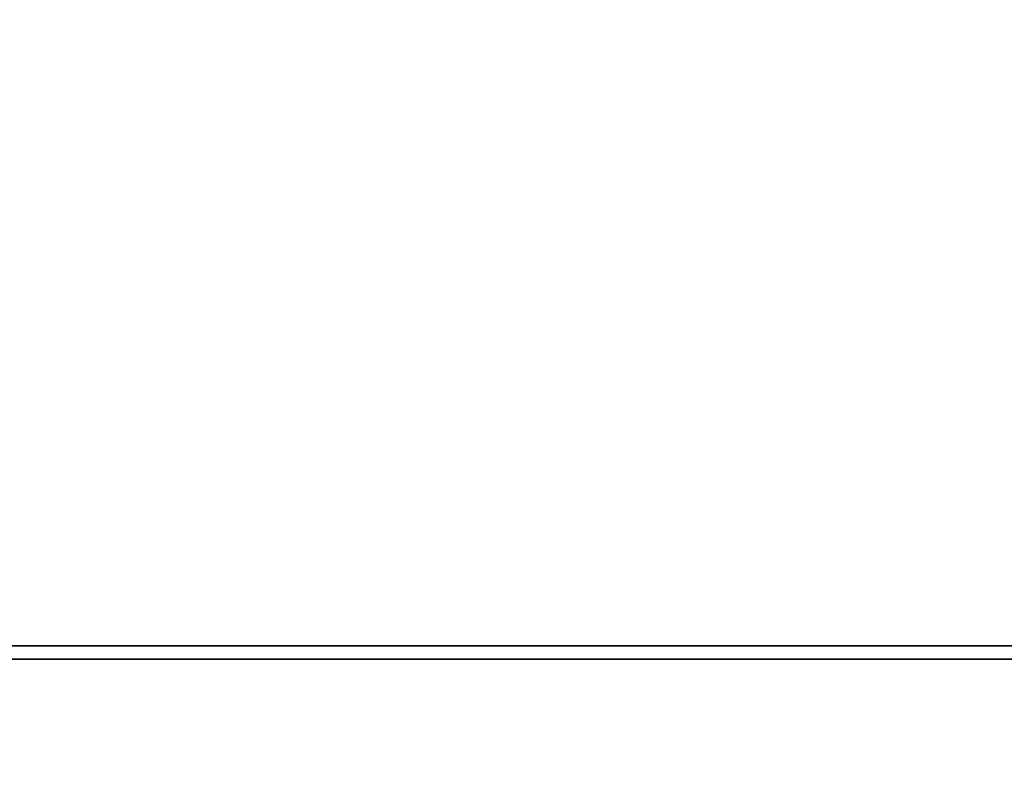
# Model space of a CAD drawing. Header units: inches. Extents: x -172 to 2825, y -1500 to 2400.
# Tile 17 of 47: x 1193 to 1414, y -327 to -159. Entities that reach past the tile are written whole.
import ezdxf

# ---------------------------------------------------------------- set-up
doc = ezdxf.new("R2010")
doc.units = ezdxf.units.IN
doc.layers.add('1', color=7, linetype='Continuous')

# ---------------------------------------------------------------- blocks, each defined once
blk = doc.blocks.new('UG_SURFACE_239')
at = {"layer": '1', "color": 160}
for points in [[(-484.399587, -363.46218, -222.32233), (-491.721928, -363.46218, -239.999995), (-491.721928, -63.462175, -239.999995), (-484.399587, -63.462175, -222.32233)], [(-484.399587, -63.462175, -257.677674), (-491.721928, -63.462175, -239.999995), (-491.721928, -363.46218, -239.999995), (-484.399587, -363.46218, -257.677674)], [(-484.399587, -363.46218, -257.677674), (-466.721922, -363.46218, -264.999986), (-466.721922, -63.462175, -264.999986), (-484.399587, -63.462175, -257.677674)], [(-484.399587, -63.462175, -222.32233), (-466.721922, -63.462175, -215.000004), (-466.721922, -363.46218, -215.000004), (-484.399587, -363.46218, -222.32233)], [(-449.044257, -363.46218, -222.32233), (-466.721922, -363.46218, -215.000004), (-466.721922, -63.462175, -215.000004), (-449.044257, -63.462175, -222.32233)], [(-449.044257, -63.462175, -257.677674), (-466.721922, -63.462175, -264.999986), (-466.721922, -363.46218, -264.999986), (-449.044257, -363.46218, -257.677674)], [(-449.044257, -363.46218, -257.677674), (-441.721916, -363.46218, -239.999995), (-441.721916, -63.462175, -239.999995), (-449.044257, -63.462175, -257.677674)], [(-449.044257, -63.462175, -222.32233), (-441.721916, -63.462175, -239.999995), (-441.721916, -363.46218, -239.999995), (-449.044257, -363.46218, -222.32233)]]:
    blk.add_3dface(points, dxfattribs=at)
blk = doc.blocks.new('UG_SURFACE_240')
at = {"layer": '1', "color": 160}
blk.add_3dface([(1714.54525, -63.462175, 827.000022), (1714.54525, -363.46218, 827.000022), (1767.420173, -363.46218, 970.000029), (1767.420173, -63.462175, 970.000029)], dxfattribs=at)
blk = doc.blocks.new('UG_SURFACE_241')
at = {"layer": '1', "color": 160}
blk.add_3dface([(1767.420173, -63.462175, -689.998448), (1767.420173, -363.46218, -689.998448), (1760.489225, -363.46218, -687.127531), (1760.489225, -63.462175, -687.127531)], dxfattribs=at)
blk = doc.blocks.new('UG_SURFACE_246')
at = {"layer": '1', "color": 160}
blk.add_3dface([(2013.278008, -63.462175, -689.998448), (2013.278008, -363.46218, -689.998448), (1767.420173, -363.46218, -689.998448), (1767.420173, -63.462175, -689.998448)], dxfattribs=at)
blk = doc.blocks.new('UG_SURFACE_247')
at = {"layer": '1', "color": 160}
blk.add_3dface([(-586.721897, -63.462175, -689.998448), (-586.721897, -363.46218, -689.998448), (-586.721897, -363.46218, 970.000029), (-586.721897, -63.462175, 970.000029)], dxfattribs=at)
blk = doc.blocks.new('UG_SURFACE_248')
at = {"layer": '1', "color": 160}
for points in [[(1875.600457, -363.46218, -222.32233), (1868.278027, -363.46218, -239.999995), (1868.278027, -63.462175, -239.999995), (1875.600457, -63.462175, -222.32233)], [(1875.600457, -63.462175, -257.677674), (1868.278027, -63.462175, -239.999995), (1868.278027, -363.46218, -239.999995), (1875.600457, -363.46218, -257.677674)], [(1875.600457, -363.46218, -257.677674), (1893.278122, -363.46218, -264.999986), (1893.278122, -63.462175, -264.999986), (1875.600457, -63.462175, -257.677674)], [(1875.600457, -63.462175, -222.32233), (1893.278122, -63.462175, -215.000004), (1893.278122, -363.46218, -215.000004), (1875.600457, -363.46218, -222.32233)], [(1910.955787, -363.46218, -222.32233), (1893.278122, -363.46218, -215.000004), (1893.278122, -63.462175, -215.000004), (1910.955787, -63.462175, -222.32233)], [(1910.955787, -63.462175, -257.677674), (1893.278122, -63.462175, -264.999986), (1893.278122, -363.46218, -264.999986), (1910.955787, -363.46218, -257.677674)], [(1910.955787, -363.46218, -257.677674), (1918.278098, -363.46218, -239.999995), (1918.278098, -63.462175, -239.999995), (1910.955787, -63.462175, -257.677674)], [(1910.955787, -63.462175, -222.32233), (1918.278098, -63.462175, -239.999995), (1918.278098, -363.46218, -239.999995), (1910.955787, -363.46218, -222.32233)]]:
    blk.add_3dface(points, dxfattribs=at)
blk = doc.blocks.new('UG_SURFACE_251')
at = {"layer": '1', "color": 160}
for points in [[(415.958345, -206.643805, 819.999993), (383.278072, -63.462175, 819.999993), (1043.278098, -63.462175, 819.999993)], [(639.846146, -385.188401, 819.999993), (507.526457, -321.466565, 819.999993), (415.958345, -206.643805, 819.999993), (1043.278098, -63.462175, 819.999993)], [(1043.278098, -63.462175, 819.999993), (786.709964, -385.188401, 819.999993), (639.846146, -385.188401, 819.999993)], [(1043.278098, -63.462175, 819.999993), (1010.597825, -206.643805, 819.999993), (919.029713, -321.466565, 819.999993), (786.709964, -385.188401, 819.999993)]]:
    blk.add_3dface(points, dxfattribs=at)
blk = doc.blocks.new('UG_SURFACE_253')
at = {"layer": '1', "color": 160}
blk.add_3dface([(-287.98905, -63.462175, 827.000022), (-287.98905, -363.46218, 827.000022), (1714.54525, -363.46218, 827.000022), (1714.54525, -63.462175, 827.000022)], dxfattribs=at)
blk = doc.blocks.new('UG_SURFACE_254')
at = {"layer": '1', "color": 160}
blk.add_3dface([(1663.557887, -63.462175, -589.999974), (1663.557887, -363.46218, -589.999974), (-236.721918, -363.46218, -589.999974), (-236.721918, -63.462175, -589.999974)], dxfattribs=at)
blk = doc.blocks.new('UG_SURFACE_255')
at = {"layer": '1', "color": 160}
for points in [[(1875.600457, -363.46218, 537.677646), (1868.278027, -363.46218, 519.999981), (1868.278027, -63.462175, 519.999981), (1875.600457, -63.462175, 537.677646)], [(1875.600457, -63.462175, 502.322316), (1868.278027, -63.462175, 519.999981), (1868.278027, -363.46218, 519.999981), (1875.600457, -363.46218, 502.322316)], [(1875.600457, -363.46218, 502.322316), (1893.278122, -363.46218, 495.000005), (1893.278122, -63.462175, 495.000005), (1875.600457, -63.462175, 502.322316)], [(1875.600457, -63.462175, 537.677646), (1893.278122, -63.462175, 545.000017), (1893.278122, -363.46218, 545.000017), (1875.600457, -363.46218, 537.677646)], [(1910.955787, -363.46218, 537.677646), (1893.278122, -363.46218, 545.000017), (1893.278122, -63.462175, 545.000017), (1910.955787, -63.462175, 537.677646)], [(1910.955787, -63.462175, 502.322316), (1893.278122, -63.462175, 495.000005), (1893.278122, -363.46218, 495.000005), (1910.955787, -363.46218, 502.322316)], [(1910.955787, -363.46218, 502.322316), (1918.278098, -363.46218, 519.999981), (1918.278098, -63.462175, 519.999981), (1910.955787, -63.462175, 502.322316)], [(1910.955787, -63.462175, 537.677646), (1918.278098, -63.462175, 519.999981), (1918.278098, -363.46218, 519.999981), (1910.955787, -363.46218, 537.677646)]]:
    blk.add_3dface(points, dxfattribs=at)
blk = doc.blocks.new('UG_SURFACE_259')
at = {"layer": '1', "color": 160}
for points in [[(383.278072, -63.462175, 930.000007), (383.278072, -63.462175, 819.999993), (415.958345, -206.643805, 819.999993), (415.958345, -206.643805, 930.000007)], [(1010.597825, -206.643805, 930.000007), (1010.597825, -206.643805, 819.999993), (1043.278098, -63.462175, 819.999993), (1043.278098, -63.462175, 930.000007)], [(415.958345, -206.643805, 930.000007), (415.958345, -206.643805, 819.999993), (507.526457, -321.466565, 819.999993), (507.526457, -321.466565, 930.000007)], [(919.029713, -321.466565, 930.000007), (919.029713, -321.466565, 819.999993), (1010.597825, -206.643805, 819.999993), (1010.597825, -206.643805, 930.000007)], [(507.526457, -321.466565, 930.000007), (507.526457, -321.466565, 819.999993), (639.846146, -385.188401, 819.999993), (639.846146, -385.188401, 930.000007)], [(786.709964, -385.188401, 930.000007), (786.709964, -385.188401, 819.999993), (919.029713, -321.466565, 819.999993), (919.029713, -321.466565, 930.000007)], [(639.846146, -385.188401, 930.000007), (639.846146, -385.188401, 819.999993), (786.709964, -385.188401, 819.999993), (786.709964, -385.188401, 930.000007)]]:
    blk.add_3dface(points, dxfattribs=at)
blk = doc.blocks.new('UG_SURFACE_260')
at = {"layer": '1', "color": 160}
blk.add_3dface([(1714.54525, -366.462171, -583.164096), (-287.98905, -366.462171, -583.164096), (-287.98905, -366.462171, 827.000022), (1714.54525, -366.462171, 827.000022)], dxfattribs=at)
blk = doc.blocks.new('UG_SURFACE_261')
at = {"layer": '1', "color": 160}
blk.add_3dface([(2013.278008, -63.462175, 970.000029), (2013.278008, -363.46218, 970.000029), (2013.278008, -363.46218, -689.998448), (2013.278008, -63.462175, -689.998448)], dxfattribs=at)
blk = doc.blocks.new('UG_SURFACE_262')
at = {"layer": '1', "color": 160}
for points in [[(-484.399587, -363.46218, 537.677646), (-491.721928, -363.46218, 519.999981), (-491.721928, -63.462175, 519.999981), (-484.399587, -63.462175, 537.677646)], [(-484.399587, -63.462175, 502.322316), (-491.721928, -63.462175, 519.999981), (-491.721928, -363.46218, 519.999981), (-484.399587, -363.46218, 502.322316)], [(-484.399587, -363.46218, 502.322316), (-466.721922, -363.46218, 495.000005), (-466.721922, -63.462175, 495.000005), (-484.399587, -63.462175, 502.322316)], [(-484.399587, -63.462175, 537.677646), (-466.721922, -63.462175, 545.000017), (-466.721922, -363.46218, 545.000017), (-484.399587, -363.46218, 537.677646)], [(-449.044257, -363.46218, 537.677646), (-466.721922, -363.46218, 545.000017), (-466.721922, -63.462175, 545.000017), (-449.044257, -63.462175, 537.677646)], [(-449.044257, -63.462175, 502.322316), (-466.721922, -63.462175, 495.000005), (-466.721922, -363.46218, 495.000005), (-449.044257, -363.46218, 502.322316)], [(-449.044257, -363.46218, 502.322316), (-441.721916, -363.46218, 519.999981), (-441.721916, -63.462175, 519.999981), (-449.044257, -63.462175, 502.322316)], [(-449.044257, -63.462175, 537.677646), (-441.721916, -63.462175, 519.999981), (-441.721916, -363.46218, 519.999981), (-449.044257, -363.46218, 537.677646)]]:
    blk.add_3dface(points, dxfattribs=at)
blk = doc.blocks.new('UG_SURFACE_263')
at = {"layer": '1', "color": 160}
for points in [[(-586.721897, -363.46218, 970.000029), (-586.721897, -363.46218, 709.500015), (-492.221922, -363.46218, 709.500015), (-492.221922, -363.46218, 898.792922)], [(-492.221922, -363.46218, 898.792922), (-492.721915, -363.46218, 899.999976), (-586.721897, -363.46218, 970.000029)], [(-586.721897, -363.46218, -667.999208), (-492.721915, -363.46218, -620.000005), (-492.221922, -363.46218, -618.792892)], [(-586.721897, -363.46218, -667.999208), (-492.221922, -363.46218, -667.999208), (-492.221922, -363.46218, -621.207118), (-492.721915, -363.46218, -620.000005)], [(-492.221922, -363.46218, -618.792892), (-492.221922, -363.46218, -429.500014), (-586.721897, -363.46218, -429.500014), (-586.721897, -363.46218, -667.999208)], [(-492.721915, -363.46218, 899.999976), (-492.221922, -363.46218, 901.207089), (-492.221922, -363.46218, 970.000029), (-586.721897, -363.46218, 970.000029)], [(-586.721897, -363.46218, 709.500015), (-586.721897, -363.46218, 330.000013), (-492.221922, -363.46218, 330.000013), (-492.221922, -363.46218, 709.500015)], [(-586.721897, -363.46218, 330.000013), (-586.721897, -363.46218, -50.000001), (-492.221922, -363.46218, -50.000001), (-492.221922, -363.46218, 330.000013)], [(-586.721897, -363.46218, -50.000001), (-586.721897, -363.46218, -429.500014), (-492.221922, -363.46218, -429.500014), (-492.221922, -363.46218, -50.000001)], [(-586.721897, -363.46218, -667.999208), (-586.721897, -363.46218, -689.998448), (-492.221922, -363.46218, -689.998448), (-492.221922, -363.46218, -667.999208)], [(713.278055, -363.46218, -50.000001), (-492.221922, -363.46218, -50.000001), (-466.721922, -363.46218, -215.000004), (-449.044257, -363.46218, -222.32233)], [(-492.221922, -363.46218, -50.000001), (-492.221922, -363.46218, -429.500014), (-491.721928, -363.46218, -239.999995)], [(-492.221922, -363.46218, -50.000001), (-484.399587, -363.46218, -222.32233), (-466.721922, -363.46218, -215.000004)], [(-492.221922, -363.46218, -429.500014), (-484.399587, -363.46218, -257.677674), (-491.721928, -363.46218, -239.999995)], [(-491.721928, -363.46218, -239.999995), (-484.399587, -363.46218, -222.32233), (-492.221922, -363.46218, -50.000001)], [(-492.221922, -363.46218, -429.500014), (-466.721922, -363.46218, -264.999986), (-484.399587, -363.46218, -257.677674)], [(-492.221922, -363.46218, 330.000013), (-484.399587, -363.46218, 157.677665), (-466.721922, -363.46218, 165.000007)], [(-492.221922, -363.46218, 330.000013), (-492.221922, -363.46218, -50.000001), (-491.721928, -363.46218, 140.000001)], [(-466.721922, -363.46218, 165.000007), (-449.044257, -363.46218, 157.677665), (713.278055, -363.46218, 330.000013), (-492.221922, -363.46218, 330.000013)], [(-492.221922, -363.46218, -50.000001), (-484.399587, -363.46218, 122.322328), (-491.721928, -363.46218, 140.000001)], [(-491.721928, -363.46218, 140.000001), (-484.399587, -363.46218, 157.677665), (-492.221922, -363.46218, 330.000013)], [(-492.221922, -363.46218, -50.000001), (-466.721922, -363.46218, 115.000002), (-484.399587, -363.46218, 122.322328)], [(-492.221922, -363.46218, 709.500015), (-484.399587, -363.46218, 537.677646), (-466.721922, -363.46218, 545.000017)], [(-492.221922, -363.46218, 709.500015), (-492.221922, -363.46218, 330.000013), (-491.721928, -363.46218, 519.999981)], [(-466.721922, -363.46218, 545.000017), (-449.044257, -363.46218, 537.677646), (713.278055, -363.46218, 709.500015), (-492.221922, -363.46218, 709.500015)], [(-492.221922, -363.46218, 330.000013), (-484.399587, -363.46218, 502.322316), (-491.721928, -363.46218, 519.999981)], [(-491.721928, -363.46218, 519.999981), (-484.399587, -363.46218, 537.677646), (-492.221922, -363.46218, 709.500015)], [(-492.221922, -363.46218, 330.000013), (-466.721922, -363.46218, 495.000005), (-484.399587, -363.46218, 502.322316)], [(-492.221922, -363.46218, 709.500015), (-287.98905, -363.46218, 827.000022), (-448.337138, -363.46218, 881.615222), (-466.721922, -363.46218, 874.000013)], [(-492.221922, -363.46218, 970.000029), (-485.106707, -363.46218, 918.38479), (-466.721922, -363.46218, 925.999999)], [(-466.721922, -363.46218, 925.999999), (-448.337138, -363.46218, 918.38479), (-340.864062, -363.46218, 970.000029), (-492.221922, -363.46218, 970.000029)], [(-466.721922, -363.46218, 874.000013), (-485.106707, -363.46218, 881.615222), (-492.221922, -363.46218, 709.500015)], [(-492.221922, -363.46218, 970.000029), (-492.221922, -363.46218, 901.207089), (-485.106707, -363.46218, 918.38479)], [(-492.221922, -363.46218, 709.500015), (713.278055, -363.46218, 709.500015), (713.278055, -363.46218, 827.000022), (-287.98905, -363.46218, 827.000022)], [(-492.221922, -363.46218, -667.999208), (-466.721922, -363.46218, -646.000028), (-485.106707, -363.46218, -638.384759)], [(-492.221922, -363.46218, -667.999208), (-314.568162, -363.46218, -667.999208), (-448.337138, -363.46218, -638.384759), (-466.721922, -363.46218, -646.000028)], [(-236.721918, -363.46218, -589.999974), (-492.221922, -363.46218, -429.500014), (-466.721922, -363.46218, -593.999982), (-448.337138, -363.46218, -601.61525)], [(-492.221922, -363.46218, -429.500014), (-492.221922, -363.46218, -618.792892), (-485.106707, -363.46218, -601.61525)], [(-485.106707, -363.46218, -601.61525), (-466.721922, -363.46218, -593.999982), (-492.221922, -363.46218, -429.500014)], [(-485.106707, -363.46218, -638.384759), (-492.221922, -363.46218, -621.207118), (-492.221922, -363.46218, -667.999208)], [(-236.721918, -363.46218, -589.999974), (713.278055, -363.46218, -589.999974), (713.278055, -363.46218, -429.500014), (-492.221922, -363.46218, -429.500014)], [(-485.106707, -363.46218, 881.615222), (-492.221922, -363.46218, 898.792922), (-492.221922, -363.46218, 709.500015)], [(-314.568162, -363.46218, -667.999208), (-492.221922, -363.46218, -667.999208), (-492.221922, -363.46218, -689.998448), (-336.524218, -363.46218, -689.998448)], [(-449.044257, -363.46218, 502.322316), (-466.721922, -363.46218, 495.000005), (-492.221922, -363.46218, 330.000013), (713.278055, -363.46218, 330.000013)], [(-449.044257, -363.46218, 122.322328), (-466.721922, -363.46218, 115.000002), (-492.221922, -363.46218, -50.000001), (713.278055, -363.46218, -50.000001)], [(-449.044257, -363.46218, -257.677674), (-466.721922, -363.46218, -264.999986), (-492.221922, -363.46218, -429.500014), (713.278055, -363.46218, -429.500014)], [(713.278055, -363.46218, -429.500014), (-441.721916, -363.46218, -239.999995), (-449.044257, -363.46218, -257.677674)], [(-449.044257, -363.46218, -222.32233), (-441.721916, -363.46218, -239.999995), (713.278055, -363.46218, -429.500014), (713.278055, -363.46218, -50.000001)], [(713.278055, -363.46218, 330.000013), (-449.044257, -363.46218, 157.677665), (-441.721916, -363.46218, 140.000001)], [(-441.721916, -363.46218, 140.000001), (-449.044257, -363.46218, 122.322328), (713.278055, -363.46218, -50.000001), (713.278055, -363.46218, 330.000013)], [(713.278055, -363.46218, 709.500015), (-449.044257, -363.46218, 537.677646), (-441.721916, -363.46218, 519.999981)], [(-441.721916, -363.46218, 519.999981), (-449.044257, -363.46218, 502.322316), (713.278055, -363.46218, 330.000013), (713.278055, -363.46218, 709.500015)], [(-287.98905, -363.46218, 827.000022), (-440.721929, -363.46218, 899.999976), (-448.337138, -363.46218, 881.615222)], [(-448.337138, -363.46218, 918.38479), (-440.721929, -363.46218, 899.999976), (-287.98905, -363.46218, 827.000022), (-340.864062, -363.46218, 970.000029)], [(-236.721918, -363.46218, -589.999974), (-448.337138, -363.46218, -601.61525), (-440.721929, -363.46218, -620.000005)], [(-440.721929, -363.46218, -620.000005), (-448.337138, -363.46218, -638.384759), (-314.568162, -363.46218, -667.999208), (-236.721918, -363.46218, -589.999974)], [(1867.778063, -363.46218, -429.500014), (713.278055, -363.46218, -429.500014), (713.278055, -363.46218, -589.999974), (1663.557887, -363.46218, -589.999974)], [(1714.54525, -363.46218, 827.000022), (713.278055, -363.46218, 827.000022), (713.278055, -363.46218, 709.500015), (1867.778063, -363.46218, 709.500015)], [(713.278055, -363.46218, 709.500015), (713.278055, -363.46218, 330.000013), (1867.778063, -363.46218, 330.000013), (1867.778063, -363.46218, 709.500015)], [(713.278055, -363.46218, 330.000013), (713.278055, -363.46218, -50.000001), (1867.778063, -363.46218, -50.000001), (1867.778063, -363.46218, 330.000013)], [(713.278055, -363.46218, -50.000001), (713.278055, -363.46218, -429.500014), (1867.778063, -363.46218, -429.500014), (1867.778063, -363.46218, -50.000001)], [(1867.778063, -363.46218, -621.207118), (1867.278099, -363.46218, -620.000005), (1663.557887, -363.46218, -589.999974), (1741.399527, -363.46218, -667.999208)], [(1867.278099, -363.46218, -620.000005), (1867.778063, -363.46218, -618.792892), (1867.778063, -363.46218, -429.500014), (1663.557887, -363.46218, -589.999974)], [(1767.420173, -363.46218, 970.000029), (1714.54525, -363.46218, 827.000022), (1867.278099, -363.46218, 899.999976), (1867.778063, -363.46218, 901.207089)], [(1714.54525, -363.46218, 827.000022), (1867.778063, -363.46218, 709.500015), (1867.778063, -363.46218, 898.792922), (1867.278099, -363.46218, 899.999976)], [(1741.399527, -363.46218, -667.999208), (1760.489225, -363.46218, -687.127531), (1767.420173, -363.46218, -689.998448)], [(1741.399527, -363.46218, -667.999208), (1867.778063, -363.46218, -667.999208), (1867.778063, -363.46218, -621.207118)], [(1767.420173, -363.46218, -689.998448), (1867.778063, -363.46218, -689.998448), (1867.778063, -363.46218, -667.999208), (1741.399527, -363.46218, -667.999208)], [(1867.778063, -363.46218, 901.207089), (1867.778063, -363.46218, 970.000029), (1767.420173, -363.46218, 970.000029)], [(1867.778063, -363.46218, -50.000001), (1867.778063, -363.46218, -429.500014), (1868.278027, -363.46218, -239.999995)], [(1918.778062, -363.46218, -50.000001), (1867.778063, -363.46218, -50.000001), (1893.278122, -363.46218, -215.000004), (1910.955787, -363.46218, -222.32233)], [(1868.278027, -363.46218, -239.999995), (1875.600457, -363.46218, -222.32233), (1867.778063, -363.46218, -50.000001)], [(1875.600457, -363.46218, -222.32233), (1893.278122, -363.46218, -215.000004), (1867.778063, -363.46218, -50.000001)], [(1910.955787, -363.46218, -257.677674), (1893.278122, -363.46218, -264.999986), (1867.778063, -363.46218, -429.500014), (1918.778062, -363.46218, -429.500014)], [(1867.778063, -363.46218, -429.500014), (1893.278122, -363.46218, -264.999986), (1875.600457, -363.46218, -257.677674)], [(1875.600457, -363.46218, -257.677674), (1868.278027, -363.46218, -239.999995), (1867.778063, -363.46218, -429.500014)], [(1867.778063, -363.46218, 330.000013), (1867.778063, -363.46218, -50.000001), (1868.278027, -363.46218, 140.000001)], [(1918.778062, -363.46218, 330.000013), (1867.778063, -363.46218, 330.000013), (1893.278122, -363.46218, 165.000007), (1910.955787, -363.46218, 157.677665)], [(1868.278027, -363.46218, 140.000001), (1875.600457, -363.46218, 157.677665), (1867.778063, -363.46218, 330.000013)], [(1875.600457, -363.46218, 157.677665), (1893.278122, -363.46218, 165.000007), (1867.778063, -363.46218, 330.000013)], [(1910.955787, -363.46218, 122.322328), (1893.278122, -363.46218, 115.000002), (1867.778063, -363.46218, -50.000001), (1918.778062, -363.46218, -50.000001)], [(1867.778063, -363.46218, -50.000001), (1893.278122, -363.46218, 115.000002), (1875.600457, -363.46218, 122.322328)], [(1875.600457, -363.46218, 122.322328), (1868.278027, -363.46218, 140.000001), (1867.778063, -363.46218, -50.000001)], [(1867.778063, -363.46218, 709.500015), (1867.778063, -363.46218, 330.000013), (1868.278027, -363.46218, 519.999981)], [(1867.778063, -363.46218, 330.000013), (1875.600457, -363.46218, 502.322316), (1868.278027, -363.46218, 519.999981)], [(1868.278027, -363.46218, 519.999981), (1875.600457, -363.46218, 537.677646), (1867.778063, -363.46218, 709.500015)], [(1867.778063, -363.46218, 330.000013), (1918.778062, -363.46218, 330.000013), (1893.278122, -363.46218, 495.000005), (1875.600457, -363.46218, 502.322316)], [(1875.600457, -363.46218, 537.677646), (1893.278122, -363.46218, 545.000017), (1918.778062, -363.46218, 709.500015), (1867.778063, -363.46218, 709.500015)], [(1867.778063, -363.46218, -667.999208), (1918.778062, -363.46218, -667.999208), (1911.662817, -363.46218, -638.384759), (1893.278122, -363.46218, -646.000028)], [(1893.278122, -363.46218, -646.000028), (1874.893308, -363.46218, -638.384759), (1867.778063, -363.46218, -667.999208)], [(1867.778063, -363.46218, -429.500014), (1874.893308, -363.46218, -601.61525), (1893.278122, -363.46218, -593.999982)], [(1893.278122, -363.46218, -593.999982), (1911.662817, -363.46218, -601.61525), (1918.778062, -363.46218, -429.500014), (1867.778063, -363.46218, -429.500014)], [(1867.778063, -363.46218, -429.500014), (1867.778063, -363.46218, -618.792892), (1874.893308, -363.46218, -601.61525)], [(1867.778063, -363.46218, 709.500015), (1918.778062, -363.46218, 709.500015), (1893.278122, -363.46218, 874.000013), (1874.893308, -363.46218, 881.615222)], [(1918.778062, -363.46218, 970.000029), (1867.778063, -363.46218, 970.000029), (1874.893308, -363.46218, 918.38479), (1893.278122, -363.46218, 925.999999)], [(1867.778063, -363.46218, 970.000029), (1867.778063, -363.46218, 901.207089), (1874.893308, -363.46218, 918.38479)], [(1874.893308, -363.46218, 881.615222), (1867.778063, -363.46218, 898.792922), (1867.778063, -363.46218, 709.500015)], [(1874.893308, -363.46218, -638.384759), (1867.778063, -363.46218, -621.207118), (1867.778063, -363.46218, -667.999208)], [(1867.778063, -363.46218, -667.999208), (1867.778063, -363.46218, -689.998448), (1918.778062, -363.46218, -689.998448), (1918.778062, -363.46218, -667.999208)], [(1918.778062, -363.46218, 709.500015), (1893.278122, -363.46218, 545.000017), (1910.955787, -363.46218, 537.677646)], [(1911.662817, -363.46218, 881.615222), (1893.278122, -363.46218, 874.000013), (1918.778062, -363.46218, 709.500015)], [(1893.278122, -363.46218, 925.999999), (1911.662817, -363.46218, 918.38479), (1918.778062, -363.46218, 970.000029)], [(1910.955787, -363.46218, 502.322316), (1893.278122, -363.46218, 495.000005), (1918.778062, -363.46218, 330.000013)], [(1918.278098, -363.46218, -239.999995), (1910.955787, -363.46218, -257.677674), (1918.778062, -363.46218, -429.500014)], [(1910.955787, -363.46218, -222.32233), (1918.278098, -363.46218, -239.999995), (1918.778062, -363.46218, -50.000001)], [(1918.278098, -363.46218, 140.000001), (1910.955787, -363.46218, 122.322328), (1918.778062, -363.46218, -50.000001)], [(1910.955787, -363.46218, 157.677665), (1918.278098, -363.46218, 140.000001), (1918.778062, -363.46218, 330.000013)], [(1910.955787, -363.46218, 537.677646), (1918.278098, -363.46218, 519.999981), (1918.778062, -363.46218, 709.500015)], [(1918.278098, -363.46218, 519.999981), (1910.955787, -363.46218, 502.322316), (1918.778062, -363.46218, 330.000013)], [(1918.778062, -363.46218, -667.999208), (1918.778062, -363.46218, -621.207118), (1911.662817, -363.46218, -638.384759)], [(1918.778062, -363.46218, 709.500015), (1918.778062, -363.46218, 898.792922), (1911.662817, -363.46218, 881.615222)], [(1911.662817, -363.46218, 918.38479), (1918.778062, -363.46218, 901.207089), (1918.778062, -363.46218, 970.000029)], [(1911.662817, -363.46218, -601.61525), (1918.778062, -363.46218, -618.792892), (1918.778062, -363.46218, -429.500014)], [(1918.778062, -363.46218, -429.500014), (1918.778062, -363.46218, -50.000001), (1918.278098, -363.46218, -239.999995)], [(1918.778062, -363.46218, -50.000001), (1918.778062, -363.46218, 330.000013), (1918.278098, -363.46218, 140.000001)], [(1918.778062, -363.46218, 330.000013), (1918.778062, -363.46218, 709.500015), (1918.278098, -363.46218, 519.999981)], [(2013.278008, -363.46218, -667.999208), (2013.278008, -363.46218, -429.500014), (1918.778062, -363.46218, -429.500014), (1918.778062, -363.46218, -618.792892)], [(1918.778062, -363.46218, -618.792892), (1919.278026, -363.46218, -620.000005), (2013.278008, -363.46218, -667.999208)], [(2013.278008, -363.46218, 970.000029), (1919.278026, -363.46218, 899.999976), (1918.778062, -363.46218, 898.792922)], [(2013.278008, -363.46218, 970.000029), (1918.778062, -363.46218, 970.000029), (1918.778062, -363.46218, 901.207089), (1919.278026, -363.46218, 899.999976)], [(1918.778062, -363.46218, 898.792922), (1918.778062, -363.46218, 709.500015), (2013.278008, -363.46218, 709.500015), (2013.278008, -363.46218, 970.000029)], [(1919.278026, -363.46218, -620.000005), (1918.778062, -363.46218, -621.207118), (1918.778062, -363.46218, -667.999208), (2013.278008, -363.46218, -667.999208)], [(1918.778062, -363.46218, 709.500015), (1918.778062, -363.46218, 330.000013), (2013.278008, -363.46218, 330.000013), (2013.278008, -363.46218, 709.500015)], [(1918.778062, -363.46218, 330.000013), (1918.778062, -363.46218, -50.000001), (2013.278008, -363.46218, -50.000001), (2013.278008, -363.46218, 330.000013)], [(1918.778062, -363.46218, -50.000001), (1918.778062, -363.46218, -429.500014), (2013.278008, -363.46218, -429.500014), (2013.278008, -363.46218, -50.000001)], [(1918.778062, -363.46218, -667.999208), (1918.778062, -363.46218, -689.998448), (2013.278008, -363.46218, -689.998448), (2013.278008, -363.46218, -667.999208)]]:
    blk.add_3dface(points, dxfattribs=at)
blk = doc.blocks.new('UG_SURFACE_266')
at = {"layer": '1', "color": 160}
blk.add_3dface([(-287.98905, -366.462171, -583.164096), (-30.221917, -1328.462124, -499.000013), (-30.221917, -1328.462124, 827.000022), (-287.98905, -366.462171, 827.000022)], dxfattribs=at)
blk = doc.blocks.new('UG_SURFACE_267')
at = {"layer": '1', "color": 160}
for points in [[(1875.600457, -363.46218, 157.677665), (1868.278027, -363.46218, 140.000001), (1868.278027, -63.462175, 140.000001), (1875.600457, -63.462175, 157.677665)], [(1875.600457, -63.462175, 122.322328), (1868.278027, -63.462175, 140.000001), (1868.278027, -363.46218, 140.000001), (1875.600457, -363.46218, 122.322328)], [(1875.600457, -363.46218, 122.322328), (1893.278122, -363.46218, 115.000002), (1893.278122, -63.462175, 115.000002), (1875.600457, -63.462175, 122.322328)], [(1875.600457, -63.462175, 157.677665), (1893.278122, -63.462175, 165.000007), (1893.278122, -363.46218, 165.000007), (1875.600457, -363.46218, 157.677665)], [(1910.955787, -363.46218, 157.677665), (1893.278122, -363.46218, 165.000007), (1893.278122, -63.462175, 165.000007), (1910.955787, -63.462175, 157.677665)], [(1910.955787, -63.462175, 122.322328), (1893.278122, -63.462175, 115.000002), (1893.278122, -363.46218, 115.000002), (1910.955787, -363.46218, 122.322328)], [(1910.955787, -363.46218, 122.322328), (1918.278098, -363.46218, 140.000001), (1918.278098, -63.462175, 140.000001), (1910.955787, -63.462175, 122.322328)], [(1910.955787, -63.462175, 157.677665), (1918.278098, -63.462175, 140.000001), (1918.278098, -363.46218, 140.000001), (1910.955787, -363.46218, 157.677665)]]:
    blk.add_3dface(points, dxfattribs=at)
blk = doc.blocks.new('UG_SURFACE_268')
at = {"layer": '1', "color": 160}
for points in [[(1874.893308, -363.46218, -601.61525), (1867.278099, -363.46218, -620.000005), (1867.278099, -63.462175, -620.000005), (1874.893308, -63.462175, -601.61525)], [(1874.893308, -63.462175, -638.384759), (1867.278099, -63.462175, -620.000005), (1867.278099, -363.46218, -620.000005), (1874.893308, -363.46218, -638.384759)], [(1874.893308, -363.46218, -638.384759), (1893.278122, -363.46218, -646.000028), (1893.278122, -63.462175, -646.000028), (1874.893308, -63.462175, -638.384759)], [(1874.893308, -63.462175, -601.61525), (1893.278122, -63.462175, -593.999982), (1893.278122, -363.46218, -593.999982), (1874.893308, -363.46218, -601.61525)], [(1911.662817, -363.46218, -601.61525), (1893.278122, -363.46218, -593.999982), (1893.278122, -63.462175, -593.999982), (1911.662817, -63.462175, -601.61525)], [(1911.662817, -63.462175, -638.384759), (1893.278122, -63.462175, -646.000028), (1893.278122, -363.46218, -646.000028), (1911.662817, -363.46218, -638.384759)], [(1911.662817, -363.46218, -638.384759), (1919.278026, -363.46218, -620.000005), (1919.278026, -63.462175, -620.000005), (1911.662817, -63.462175, -638.384759)], [(1911.662817, -63.462175, -601.61525), (1919.278026, -63.462175, -620.000005), (1919.278026, -363.46218, -620.000005), (1911.662817, -363.46218, -601.61525)]]:
    blk.add_3dface(points, dxfattribs=at)
blk = doc.blocks.new('UG_SURFACE_269')
at = {"layer": '1', "color": 160}
blk.add_3dface([(-336.524218, -63.462175, -689.998448), (-336.524218, -363.46218, -689.998448), (-586.721897, -363.46218, -689.998448), (-586.721897, -63.462175, -689.998448)], dxfattribs=at)
blk = doc.blocks.new('UG_SURFACE_270')
at = {"layer": '1', "color": 160}
blk.add_3dface([(-236.721918, -63.462175, -589.999974), (-236.721918, -363.46218, -589.999974), (-336.524218, -363.46218, -689.998448), (-336.524218, -63.462175, -689.998448)], dxfattribs=at)
blk = doc.blocks.new('UG_SURFACE_273')
at = {"layer": '1', "color": 160}
blk.add_3dface([(1456.778049, -1328.462124, -499.000013), (1714.54525, -366.462171, -583.164096), (1714.54525, -366.462171, 827.000022), (1456.778049, -1328.462124, 827.000022)], dxfattribs=at)
blk = doc.blocks.new('UG_SURFACE_274')
at = {"layer": '1', "color": 160}
for points in [[(-485.106707, -363.46218, -601.61525), (-492.721915, -363.46218, -620.000005), (-492.721915, -63.462175, -620.000005), (-485.106707, -63.462175, -601.61525)], [(-485.106707, -63.462175, -638.384759), (-492.721915, -63.462175, -620.000005), (-492.721915, -363.46218, -620.000005), (-485.106707, -363.46218, -638.384759)], [(-485.106707, -363.46218, -638.384759), (-466.721922, -363.46218, -646.000028), (-466.721922, -63.462175, -646.000028), (-485.106707, -63.462175, -638.384759)], [(-485.106707, -63.462175, -601.61525), (-466.721922, -63.462175, -593.999982), (-466.721922, -363.46218, -593.999982), (-485.106707, -363.46218, -601.61525)], [(-448.337138, -363.46218, -601.61525), (-466.721922, -363.46218, -593.999982), (-466.721922, -63.462175, -593.999982), (-448.337138, -63.462175, -601.61525)], [(-448.337138, -63.462175, -638.384759), (-466.721922, -63.462175, -646.000028), (-466.721922, -363.46218, -646.000028), (-448.337138, -363.46218, -638.384759)], [(-448.337138, -363.46218, -638.384759), (-440.721929, -363.46218, -620.000005), (-440.721929, -63.462175, -620.000005), (-448.337138, -63.462175, -638.384759)], [(-448.337138, -63.462175, -601.61525), (-440.721929, -63.462175, -620.000005), (-440.721929, -363.46218, -620.000005), (-448.337138, -363.46218, -601.61525)]]:
    blk.add_3dface(points, dxfattribs=at)
blk = doc.blocks.new('UG_SURFACE_275')
at = {"layer": '1', "color": 160}
blk.add_3dface([(1760.489225, -63.462175, -687.127531), (1760.489225, -363.46218, -687.127531), (1663.557887, -363.46218, -589.999974), (1663.557887, -63.462175, -589.999974)], dxfattribs=at)
blk = doc.blocks.new('UG_SURFACE_276')
at = {"layer": '1', "color": 160}
blk.add_3dface([(-340.864062, -63.462175, 970.000029), (-340.864062, -363.46218, 970.000029), (-287.98905, -363.46218, 827.000022), (-287.98905, -63.462175, 827.000022)], dxfattribs=at)
blk = doc.blocks.new('UG_SURFACE_281')
at = {"layer": '1', "color": 160}
for points in [[(-484.399587, -363.46218, 157.677665), (-491.721928, -363.46218, 140.000001), (-491.721928, -63.462175, 140.000001), (-484.399587, -63.462175, 157.677665)], [(-484.399587, -63.462175, 122.322328), (-491.721928, -63.462175, 140.000001), (-491.721928, -363.46218, 140.000001), (-484.399587, -363.46218, 122.322328)], [(-484.399587, -363.46218, 122.322328), (-466.721922, -363.46218, 115.000002), (-466.721922, -63.462175, 115.000002), (-484.399587, -63.462175, 122.322328)], [(-484.399587, -63.462175, 157.677665), (-466.721922, -63.462175, 165.000007), (-466.721922, -363.46218, 165.000007), (-484.399587, -363.46218, 157.677665)], [(-449.044257, -363.46218, 157.677665), (-466.721922, -363.46218, 165.000007), (-466.721922, -63.462175, 165.000007), (-449.044257, -63.462175, 157.677665)], [(-449.044257, -63.462175, 122.322328), (-466.721922, -63.462175, 115.000002), (-466.721922, -363.46218, 115.000002), (-449.044257, -363.46218, 122.322328)], [(-449.044257, -363.46218, 122.322328), (-441.721916, -363.46218, 140.000001), (-441.721916, -63.462175, 140.000001), (-449.044257, -63.462175, 122.322328)], [(-449.044257, -63.462175, 157.677665), (-441.721916, -63.462175, 140.000001), (-441.721916, -363.46218, 140.000001), (-449.044257, -363.46218, 157.677665)]]:
    blk.add_3dface(points, dxfattribs=at)
blk = doc.blocks.new('UG_SURFACE_282')
at = {"layer": '1', "color": 160}
for points in [[(-485.106707, -363.46218, 918.38479), (-492.721915, -363.46218, 899.999976), (-492.721915, -63.462175, 899.999976), (-485.106707, -63.462175, 918.38479)], [(-485.106707, -63.462175, 881.615222), (-492.721915, -63.462175, 899.999976), (-492.721915, -363.46218, 899.999976), (-485.106707, -363.46218, 881.615222)], [(-485.106707, -363.46218, 881.615222), (-466.721922, -363.46218, 874.000013), (-466.721922, -63.462175, 874.000013), (-485.106707, -63.462175, 881.615222)], [(-485.106707, -63.462175, 918.38479), (-466.721922, -63.462175, 925.999999), (-466.721922, -363.46218, 925.999999), (-485.106707, -363.46218, 918.38479)], [(-448.337138, -363.46218, 918.38479), (-466.721922, -363.46218, 925.999999), (-466.721922, -63.462175, 925.999999), (-448.337138, -63.462175, 918.38479)], [(-448.337138, -63.462175, 881.615222), (-466.721922, -63.462175, 874.000013), (-466.721922, -363.46218, 874.000013), (-448.337138, -363.46218, 881.615222)], [(-448.337138, -363.46218, 881.615222), (-440.721929, -363.46218, 899.999976), (-440.721929, -63.462175, 899.999976), (-448.337138, -63.462175, 881.615222)], [(-448.337138, -63.462175, 918.38479), (-440.721929, -63.462175, 899.999976), (-440.721929, -363.46218, 899.999976), (-448.337138, -363.46218, 918.38479)]]:
    blk.add_3dface(points, dxfattribs=at)
blk = doc.blocks.new('UG_SURFACE_283')
at = {"layer": '1', "color": 160}
blk.add_3dface([(1767.420173, -63.462175, 970.000029), (1767.420173, -363.46218, 970.000029), (2013.278008, -363.46218, 970.000029), (2013.278008, -63.462175, 970.000029)], dxfattribs=at)
blk = doc.blocks.new('UG_SURFACE_284')
at = {"layer": '1', "color": 160}
for points in [[(1874.893308, -363.46218, 918.38479), (1867.278099, -363.46218, 899.999976), (1867.278099, -63.462175, 899.999976), (1874.893308, -63.462175, 918.38479)], [(1874.893308, -63.462175, 881.615222), (1867.278099, -63.462175, 899.999976), (1867.278099, -363.46218, 899.999976), (1874.893308, -363.46218, 881.615222)], [(1874.893308, -363.46218, 881.615222), (1893.278122, -363.46218, 874.000013), (1893.278122, -63.462175, 874.000013), (1874.893308, -63.462175, 881.615222)], [(1874.893308, -63.462175, 918.38479), (1893.278122, -63.462175, 925.999999), (1893.278122, -363.46218, 925.999999), (1874.893308, -363.46218, 918.38479)], [(1911.662817, -363.46218, 918.38479), (1893.278122, -363.46218, 925.999999), (1893.278122, -63.462175, 925.999999), (1911.662817, -63.462175, 918.38479)], [(1911.662817, -63.462175, 881.615222), (1893.278122, -63.462175, 874.000013), (1893.278122, -363.46218, 874.000013), (1911.662817, -363.46218, 881.615222)], [(1911.662817, -363.46218, 881.615222), (1919.278026, -363.46218, 899.999976), (1919.278026, -63.462175, 899.999976), (1911.662817, -63.462175, 881.615222)], [(1911.662817, -63.462175, 918.38479), (1919.278026, -63.462175, 899.999976), (1919.278026, -363.46218, 899.999976), (1911.662817, -363.46218, 918.38479)]]:
    blk.add_3dface(points, dxfattribs=at)
blk = doc.blocks.new('UG_SURFACE_286')
at = {"layer": '1', "color": 160}
for points in [[(1010.597825, -206.643805, 930.000007), (383.278072, -63.462175, 930.000007), (415.958345, -206.643805, 930.000007)], [(1010.597825, -206.643805, 930.000007), (1043.278098, -63.462175, 930.000007), (383.278072, -63.462175, 930.000007)], [(1010.597825, -206.643805, 930.000007), (415.958345, -206.643805, 930.000007), (507.526457, -321.466565, 930.000007), (639.846146, -385.188401, 930.000007)], [(639.846146, -385.188401, 930.000007), (786.709964, -385.188401, 930.000007), (919.029713, -321.466565, 930.000007), (1010.597825, -206.643805, 930.000007)]]:
    blk.add_3dface(points, dxfattribs=at)
blk = doc.blocks.new('UG_SURFACE_287')
at = {"layer": '1', "color": 160}
blk.add_3dface([(-586.721897, -63.462175, 970.000029), (-586.721897, -363.46218, 970.000029), (-340.864062, -363.46218, 970.000029), (-340.864062, -63.462175, 970.000029)], dxfattribs=at)
blk = doc.blocks.new('473553_GEAR_HOUSING_IPART__R28')
at = {"layer": '1', "color": 160}
for p, q in [((-586.721916, -363.462175, -689.998442), (-586.721916, -363.462175, 970)), ((2013.278084, -363.462175, 970), (2013.278084, -363.462175, -689.998442)), ((-287.989039, -366.462175, -583.164094), (-287.989039, -366.462175, 827)), ((1714.545207, -366.462175, -583.164094), (1714.545207, -366.462175, 827))]:
    blk.add_line(p, q, dxfattribs=at)
for name in ['UG_SURFACE_247', 'UG_SURFACE_269', 'UG_SURFACE_287', 'UG_SURFACE_274', 'UG_SURFACE_282', 'UG_SURFACE_239', 'UG_SURFACE_262', 'UG_SURFACE_281', 'UG_SURFACE_276', 'UG_SURFACE_270', 'UG_SURFACE_253', 'UG_SURFACE_254', 'UG_SURFACE_251', 'UG_SURFACE_259', 'UG_SURFACE_286', 'UG_SURFACE_275', 'UG_SURFACE_240', 'UG_SURFACE_241', 'UG_SURFACE_246', 'UG_SURFACE_283', 'UG_SURFACE_268', 'UG_SURFACE_284', 'UG_SURFACE_248', 'UG_SURFACE_255', 'UG_SURFACE_267', 'UG_SURFACE_261', 'UG_SURFACE_263', 'UG_SURFACE_260', 'UG_SURFACE_266', 'UG_SURFACE_273']:
    blk.add_blockref(name, (0, 0))
blk = doc.blocks.new('697300_GEAR_HOUSING_IASSY_SIMP')
at = {"layer": '1', "color": 172, "extrusion": (-1, 0, 0), "rotation": 90}
blk.add_blockref('473553_GEAR_HOUSING_IPART__R28', (0, 216.721916, -1643.278084), dxfattribs=at)
blk = doc.blocks.new('PAAJ001592_GEAR_COMPLETE_IASSY')
at = {"layer": '1', "color": 172}
blk.add_blockref('697300_GEAR_HOUSING_IASSY_SIMP', (-689.5, 0, -997.5), dxfattribs=at)
blk = doc.blocks.new('PAAJ001672_SV105-P63_PIPING_AR')
at = {"layer": '1', "color": 172, "extrusion": (-1, 0, 0), "rotation": 90}
blk.add_blockref('PAAJ001592_GEAR_COMPLETE_IASSY', (-63.962152, -393.778061, 67.499998), dxfattribs=at)

msp = doc.modelspace()

# ---------------------------------------------------------------- block references
at = {"layer": '1', "color": 172, "extrusion": (1, 0, 0), "rotation": 270}
msp.add_blockref('PAAJ001672_SV105-P63_PIPING_AR', (-0.500087, 0.000002, 670.001535), dxfattribs=at)

doc.saveas('drawing.dxf')
